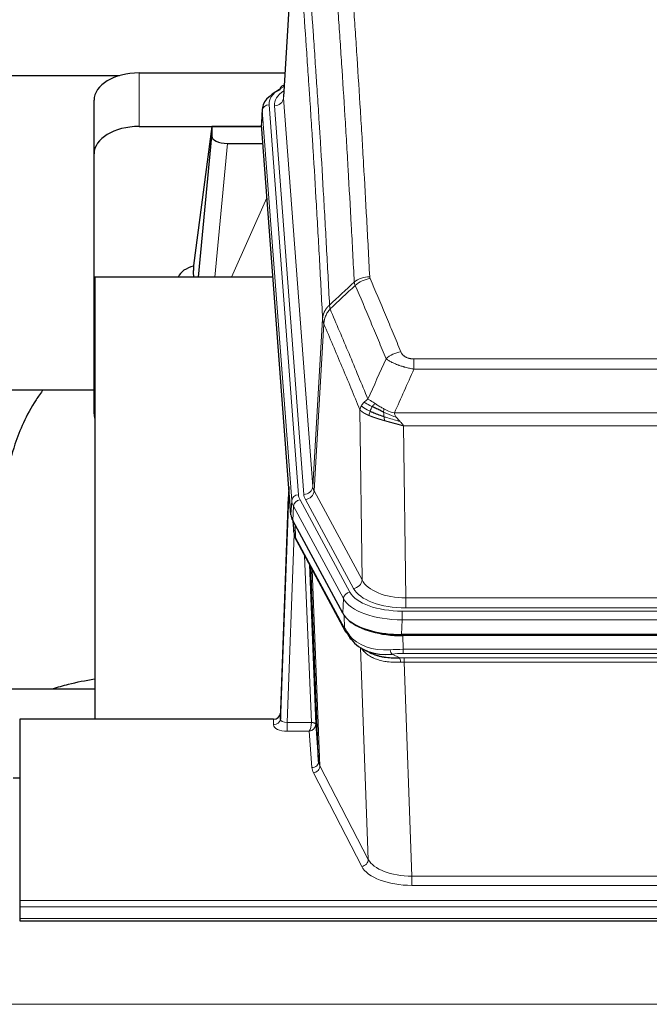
# Model space of a CAD drawing. Header units: inches. Extents: x 0 to 23760, y -13 to 16800.
# Tile 238 of 247: x 20333 to 20613, y 13868 to 14305. Entities that reach past the tile are written whole.
import ezdxf

# ---------------------------------------------------------------- set-up
doc = ezdxf.new("R2010")
doc.units = ezdxf.units.IN
doc.layers.add('1', color=7, linetype='Continuous', true_color=0xffffff)

msp = doc.modelspace()

# ---------------------------------------------------------------- linework, layer by layer
at = {"layer": '1', "color": 2, "linetype": 'Continuous', "lineweight": 25}
for p, q in [((20455.969, 14357.692), (20450.718, 14271.056)), ((20211.62, 14280.45), (20377.803, 14280.45)), ((20386.54, 14281.654), (20451.361, 14281.654)), ((20451.03, 14276.198), (20450.087, 14275.763)), ((20366.54, 14245.678), (20366.54, 14269.48)), ((20441.339, 14265.705), (20440.959, 14259.423)), ((20386.54, 14257.853), (20441.025, 14257.853)), ((20454.082, 14085.186), (20440.964, 14258.639)), ((20418.85, 14257.763), (20410.802, 14195.977)), ((20412.94, 14190.876), (20418.85, 14253.532)), ((20441.033, 14257.763), (20418.85, 14257.763)), ((20418.85, 14257.763), (20418.85, 14253.532)), ((20425.824, 14250.312), (20441.594, 14250.312)), ((20366.54, 14130.024), (20366.54, 14245.678)), ((20410.801, 14195.971), (20410.802, 14195.977)), ((20410.801, 14195.971), (20410.801, 14193.786)), ((20366.826, 14190.875), (20366.826, 13994.308)), ((20446.096, 14190.875), (20366.826, 14190.875)), ((20294.782, 14140.796), (20366.527, 14140.796)), ((20453.146, 14097.567), (20449.388, 13996.928)), ((20449.377, 13994.392), (20453.066, 14093.174)), ((20477.121, 14041.394), (20454.867, 14082.608)), ((20454.995, 14082.372), (20455.358, 14077.57)), ((20455.351, 14077.683), (20455.181, 14082.027)), ((20455.351, 14077.683), (20455.358, 14077.57)), ((20456.496, 14073.774), (20478.243, 14033.498)), ((20466.402, 13975.563), (20462.974, 14061.774)), ((20719.69, 14031.956), (20503.283, 14031.956)), ((20719.098, 14031.474), (20503.875, 14031.474)), ((20486.384, 14025.322), (20489.128, 14023.935)), ((20366.824, 14007.647), (20294.827, 14007.647)), ((20449.388, 13996.928), (20449.377, 13994.392)), ((20333.486, 13994.307), (20333.486, 13913.672)), ((20446.389, 13994.307), (20333.486, 13994.307)), ((20465.174, 13992.181), (20466.402, 13975.563)), ((20333.487, 13968.109), (20330.487, 13968.109)), ((20333.486, 13913.672), (20333.486, 13910.938)), ((20333.486, 13910.938), (20333.486, 13905.69)), ((20333.486, 13905.69), (20333.486, 13904.675)), ((20333.486, 13904.675), (20890.486, 13904.675))]:
    msp.add_line(p, q, dxfattribs=at)
at = {"layer": '1', "color": 110, "linetype": 'Continuous', "lineweight": 13}
for p, q in [((20455.971, 14357.07), (20450.723, 14270.48)), ((20386.54, 14257.853), (20386.54, 14281.654)), ((20444.339, 14267.489), (20457.45, 14094.128)), ((20446.731, 14267.054), (20459.797, 14094.281)), ((20450.723, 14270.48), (20463.789, 14097.707)), ((20441.345, 14264.919), (20440.964, 14258.639)), ((20454.456, 14091.558), (20441.345, 14264.919)), ((20425.824, 14250.312), (20420.217, 14190.876)), ((20427.628, 14190.876), (20443.425, 14226.098)), ((20463.789, 14097.707), (20468.166, 14172.384)), ((20468.722, 14170.05), (20464.37, 14095.798)), ((20508.815, 14154.503), (20714.158, 14154.503)), ((20508.815, 14149.939), (20508.815, 14154.503)), ((20714.158, 14149.939), (20508.815, 14149.939)), ((20485.722, 14056.255), (20484.765, 14131.905)), ((20500.084, 14130.46), (20722.889, 14130.46)), ((20718.776, 14124.716), (20504.197, 14124.716)), ((20504.197, 14124.716), (20505.165, 14048.22)), ((20454.082, 14085.186), (20454.456, 14091.558)), ((20458.147, 14091.837), (20480.321, 14050.772)), ((20481.846, 14052.446), (20460.494, 14091.99)), ((20464.37, 14095.798), (20485.722, 14056.255)), ((20455.24, 14088.981), (20454.867, 14082.608)), ((20477.414, 14047.915), (20455.24, 14088.981)), ((20454.997, 14082.367), (20455.351, 14077.683)), ((20455.918, 14080.661), (20456.136, 14075.104)), ((20455.501, 14076.712), (20452.37, 13992.86)), ((20456.136, 14075.104), (20477.884, 14034.828)), ((20463.176, 13992.947), (20460.154, 14066.998)), ((20462.281, 14063.058), (20465.174, 13992.181)), ((20463.52, 14060.763), (20466.988, 13973.552)), ((20477.121, 14041.394), (20477.414, 14047.915)), ((20505.165, 14043.806), (20505.165, 14048.22)), ((20505.165, 14048.22), (20717.808, 14048.22)), ((20717.808, 14043.806), (20505.165, 14043.806)), ((20477.884, 14034.828), (20477.707, 14040.464)), ((20503.576, 14042.382), (20719.397, 14042.382)), ((20503.576, 14038.477), (20503.576, 14042.382)), ((20503.576, 14038.477), (20503.283, 14031.956)), ((20719.397, 14038.477), (20503.576, 14038.477)), ((20503.875, 14031.474), (20504.066, 14025.383)), ((20488.473, 13931.938), (20485.037, 14026.078)), ((20499.042, 14023.289), (20502.495, 14021.544)), ((20504.066, 14023.517), (20504.066, 14025.383)), ((20504.066, 14025.383), (20718.907, 14025.383)), ((20718.907, 14023.517), (20504.066, 14023.517)), ((20504.408, 14019.71), (20504.408, 14021.575)), ((20504.408, 14021.575), (20718.565, 14021.575)), ((20504.408, 14019.71), (20507.882, 13924.534)), ((20718.565, 14019.71), (20504.408, 14019.71)), ((20446.379, 13991.859), (20446.389, 13994.307)), ((20452.37, 13992.86), (20463.175, 13992.86)), ((20452.37, 13992.86), (20452.37, 13988.945)), ((20452.37, 13988.945), (20462.212, 13988.945)), ((20463.406, 13972.796), (20462.212, 13988.945)), ((20466.988, 13973.552), (20488.473, 13931.938)), ((20485.564, 13928.875), (20464.079, 13970.489)), ((20507.882, 13924.534), (20715.091, 13924.534)), ((20507.882, 13924.534), (20507.882, 13920.433)), ((20715.091, 13920.433), (20507.882, 13920.433)), ((20333.486, 13913.672), (20890.486, 13913.672)), ((20333.486, 13910.938), (20890.486, 13910.938)), ((20333.486, 13905.69), (20890.486, 13905.69)), ((16427.987, 13867.56), (21652.987, 13867.56))]:
    msp.add_line(p, q, dxfattribs=at)
at = {"layer": '1', "color": 2, "linetype": 'Continuous', "lineweight": 25}
for centre, major_axis, ratio, start_param, end_param in [((20386.54, 14269.48), (-20, 0), 0.608706, 4.712389, 6.2831853), ((20451.344, 14273.039), (1.258, -2.724), 0.6272114, 3.1415983, 4.0254232), ((20468.358, 14265.202), (-27.03, 0.194), 0.4633579, 5.502135, 6.3212481), ((20386.54, 14245.678), (-20, 0), 0.608706, 4.712389, 6.2831853), ((20425.877, 14253.557), (7.027, 0.031), 0.4617281, 3.1395348, 4.7027345), ((20413.681, 14188.797), (10.208, 0), 0.7029015, 1.8567446, 2.8477011), ((20413.681, 13997.399), (-10.152, 515.142), 0.0020796, 5.097368, 5.1034719), ((20386.54, 14130.024), (-20, 0), 0.608706, 0, 0.1694742), ((20481.103, 14085.625), (27.037, 0.006), 0.4611335, 3.1763491, 3.3855005), ((20483.146, 14057.894), (-27.174, 22.247), 0.2659527, 0.2482941, 0.2802742), ((20481.995, 14087.171), (26.161, 11.46), 0.4493681, 3.0159633, 3.1613144), ((20459.849, 14075.995), (3.584, 1.776), 0.8816114, 2.7716102, 3.1419462), ((20503.341, 14044.44), (27.023, 0.034), 0.4619935, 3.3853572, 3.670307), ((20504.715, 14017.949), (-27.355, 20.182), 0.1876908, 0.3765826, 0.5974134), ((20503.901, 14043.949), (27.01, 0.015), 0.4618579, 3.6271853, 4.7111791), ((20503.341, 14044.44), (27.023, 0.034), 0.4619935, 3.670307, 4.7096668), ((20481.762, 14035.399), (3.52, 1.9), 0.8606628, 3.1415888, 3.5094104), ((20502.019, 14015.086), (-23.434, 19.972), 0.1471226, 0.3626514, 0.5834823), ((20483.539, 14032.717), (3.195, 2.407), 0.6715965, 2.6043549, 3.391291), ((20503.812, 14046.766), (23.359, 16.381), 0.7286412, 3.1732971, 4.057134), ((20446.39, 13997.02), (3, 0.002), 0.9042699, 4.7116987, 6.2488686)]:
    msp.add_ellipse(centre, major_axis=major_axis, ratio=ratio, start_param=start_param, end_param=end_param, dxfattribs=at)
at = {"layer": '1', "color": 110, "linetype": 'Continuous', "lineweight": 13}
for centre, major_axis, ratio, start_param, end_param in [((20468.358, 14267.863), (-24.034, 0.016), 0.461198, 5.4992389, 6.318352), ((20451.344, 14273.039), (1.258, -2.724), 0.6272114, 2.6666598, 3.1415983), ((20470.75, 14267.428), (-24.034, 0.016), 0.461198, 5.6862399, 6.318352), ((20444.339, 14264.828), (2.991, 0.226), 0.8864705, 1.5038552, 3.0222916), ((20446.731, 14270.602), (3.989, 0.302), 0.8864705, 4.6454478, 6.1638843), ((20489.12, 14182.755), (-9.987, -0.512), 0.8285973, 4.6699673, 5.4273767), ((20489.307, 14181.963), (-9.188, -3.948), 0.8056434, 4.3791539, 5.1247913), ((20502.968, 14149.501), (-9.245, -3.812), 0.7933159, 4.3962573, 5.1392153), ((20453.066, 14091.021), (0.214, 6.443), 0.0117452, 0.5090713, 1.2305416), ((20459.797, 14097.829), (3.989, 0.302), 0.8864705, 4.6454478, 6.1638843), ((20483.815, 14098.219), (20.038, 0.241), 0.4621297, 3.1708089, 3.3799603), ((20456.064, 14093.082), (2.998, -0.112), 0.4302668, 3.1576572, 3.7226285), ((20457.45, 14091.467), (2.991, 0.226), 0.8864705, 1.5038552, 3.0222916), ((20481.468, 14091.858), (-27.028, 0.171), 0.4605352, 0.0378207, 0.2469722), ((20458.147, 14089.176), (2.64, 1.425), 0.8606628, 1.1357626, 2.6541991), ((20481.468, 14094.519), (24.033, 0.005), 0.4611335, 3.1763491, 3.3855005), ((20483.815, 14094.671), (24.033, 0.005), 0.4611335, 3.1763491, 3.3855005), ((20460.494, 14095.538), (3.52, 1.9), 0.8606628, 4.2773553, 5.7957917), ((20483.146, 14057.894), (-27.538, 20.422), 0.1820486, 0.3394759, 0.3714562), ((20460.015, 14075.674), (3.52, 1.9), 0.8606628, 2.7414655, 3.1415888), ((20481.846, 14055.994), (3.52, 1.9), 0.8606628, 4.2773553, 5.7957917), ((20505.085, 14055.279), (-24.002, 0.049), 0.477994, 0.2537759, 1.5750883), ((20505.085, 14058.827), (-20.002, 0.126), 0.5302672, 0.2567917, 1.5781041), ((20480.321, 14048.111), (2.64, 1.425), 0.8606628, 1.1357626, 2.6541991), ((20503.628, 14050.818), (-27.018, 0.111), 0.4567867, 0.246464, 1.5707737), ((20503.628, 14053.479), (24.02, 0.03), 0.4619935, 3.3853572, 4.7096668), ((20481.762, 14035.399), (3.52, 1.9), 0.8606628, 2.7414655, 3.1415888), ((20503.812, 14046.766), (25.329, 12.681), 0.6929209, 3.2824386, 4.1662755), ((20504.715, 14017.949), (-27.015, 0.091), 0.2751837, 4.7373543, 4.9581852), ((20499.042, 14027.124), (-0.368, 3.983), 0.2964475, 2.0527062, 2.8396422), ((20504.715, 14014.114), (-23.017, 0.318), 0.4083138, 4.7462544, 4.9670852), ((20505.197, 14011.763), (-24.025, 0.387), 0.4081205, 4.7518285, 4.8316761), ((20502.495, 14017.709), (0.131, -3.998), 0.1099517, 2.0830946, 2.8518059), ((20505.197, 14007.927), (-20.023, 0.877), 0.5868265, 4.777515, 4.8573626), ((20452.382, 13991.859), (6.003, 0.008), 0.4854373, 3.1388974, 4.7096937), ((20446.379, 13994.483), (-3, 0.013), 0.8746179, 1.5745081, 3.1116779), ((20452.382, 13994.483), (3.004, 0.138), 0.5390598, 3.1127167, 4.683513), ((20462.212, 13991.568), (0.506, 2.997), 0.2740591, 3.694004, 5.2037138), ((20462.212, 13991.568), (2.669, 1.608), 0.8008031, 4.262859, 5.7725688), ((20462.176, 13992.915), (-1.001, 0.011), 0.9036679, 3.0924533, 3.1882188), ((20463.175, 13991.999), (1.996, -0.13), 0.4297663, 0.0674602, 1.5988341), ((20463.176, 13992.086), (1.998, 0.082), 0.4302193, 0.0160628, 1.553239), ((20462.176, 13992.054), (2.996, 0.15), 0.8842155, 6.1784611, 6.2742265), ((20463.406, 13975.42), (-2.992, -0.221), 0.8740585, 1.5062672, 3.1117425), ((20464.079, 13973.113), (-2.666, -1.376), 0.8484453, 1.1579292, 2.76165), ((20486.405, 13975.818), (-20.016, 0.121), 0.4848834, 0.0387668, 0.248091), ((20486.405, 13973.194), (-23.014, 0.002), 0.4845187, 0.0358431, 0.2451673), ((20485.564, 13931.499), (-2.666, -1.376), 0.8484453, 1.1579292, 2.76165), ((20507.888, 13934.208), (-20.013, 0.104), 0.483363, 0.2476114, 1.5729934), ((20507.888, 13931.584), (23.012, 0.004), 0.4845836, 3.3866449, 4.7120269)]:
    msp.add_ellipse(centre, major_axis=major_axis, ratio=ratio, start_param=start_param, end_param=end_param, dxfattribs=at)
for points, knots in [([(20477.161, 14373.696), (20477.718, 14367.076), (20478.819, 14353.586), (20480.427, 14332.601), (20481.469, 14318.112), (20482.24, 14307.057), (20482.622, 14301.483), (20483.001, 14295.839), (20483.252, 14292.06), (20483.377, 14290.163), (20484.001, 14280.639), (20484.492, 14272.897), (20485.217, 14261.102), (20485.457, 14257.14), (20485.933, 14249.158), (20486.169, 14245.136), (20486.871, 14232.984), (20487.792, 14216.541), (20488.682, 14199.623), (20489.12, 14191.044)], [0, 0, 0, 0, 0.125, 0.25, 0.375, 0.375, 0.4375, 0.46875, 0.46875, 0.5, 0.5, 0.625, 0.625, 0.6875, 0.6875, 0.75, 0.75, 0.875, 1, 1, 1, 1]), ([(20482.252, 14188.668), (20481.814, 14197.236), (20480.922, 14214.135), (20480, 14230.558), (20479.297, 14242.696), (20479.061, 14246.713), (20478.585, 14254.686), (20478.344, 14258.643), (20477.618, 14270.424), (20477.126, 14278.157), (20476.502, 14287.67), (20476.377, 14289.565), (20476.125, 14293.339), (20475.746, 14298.977), (20475.363, 14304.545), (20474.591, 14315.586), (20473.548, 14330.059), (20471.938, 14351.019), (20470.836, 14364.494), (20470.278, 14371.106)], [0, 0, 0, 0, 0.125, 0.25, 0.25, 0.3125, 0.3125, 0.375, 0.375, 0.5, 0.5, 0.53125, 0.53125, 0.5625, 0.625, 0.625, 0.75, 0.875, 1, 1, 1, 1]), ([(20459.026, 14363.686), (20459.597, 14356.995), (20460.725, 14343.352), (20462.37, 14322.111), (20463.437, 14307.432), (20464.225, 14296.228), (20464.616, 14290.578), (20465.068, 14283.9), (20465.26, 14281.021), (20465.388, 14279.097), (20465.452, 14278.133), (20465.771, 14273.303), (20466.151, 14267.459), (20466.588, 14260.559), (20466.775, 14257.584), (20466.899, 14255.597), (20466.961, 14254.601), (20467.517, 14245.623), (20468.49, 14229.416), (20469.901, 14204.363), (20470.809, 14187.167), (20471.255, 14178.446)], [0, 0, 0, 0, 0.125, 0.25, 0.375, 0.375, 0.4375, 0.46875, 0.484375, 0.484375, 0.5, 0.5, 0.5625, 0.59375, 0.609375, 0.609375, 0.625, 0.625, 0.75, 0.875, 1, 1, 1, 1]), ([(20468.166, 14172.384), (20467.721, 14181.078), (20466.815, 14198.22), (20465.408, 14223.194), (20464.438, 14239.352), (20463.884, 14248.302), (20463.822, 14249.295), (20463.698, 14251.276), (20463.512, 14254.242), (20463.075, 14261.121), (20462.697, 14266.947), (20462.379, 14271.763), (20462.315, 14272.724), (20462.187, 14274.642), (20461.996, 14277.513), (20461.545, 14284.171), (20461.155, 14289.804), (20460.369, 14300.975), (20459.306, 14315.612), (20457.665, 14336.793), (20456.54, 14350.397), (20455.971, 14357.07)], [0, 0, 0, 0, 0.125, 0.25, 0.375, 0.375, 0.390625, 0.390625, 0.40625, 0.4375, 0.5, 0.5, 0.515625, 0.515625, 0.53125, 0.5625, 0.625, 0.625, 0.75, 0.875, 1, 1, 1, 1]), ([(20489.307, 14190.249), (20489.251, 14190.38), (20489.208, 14190.511), (20489.145, 14190.776), (20489.126, 14190.91), (20489.12, 14191.044)], [0, 0, 0, 0, 0.5, 0.5, 1, 1, 1, 1]), ([(20489.307, 14190.249), (20491.592, 14184.908), (20493.874, 14179.522), (20497.289, 14171.374), (20498.426, 14168.646), (20500.699, 14163.169), (20501.834, 14160.418), (20502.968, 14157.657)], [0, 0, 0, 0, 0.5, 0.5, 0.75, 0.75, 1, 1, 1, 1]), ([(20496.388, 14154.599), (20495.253, 14157.358), (20494.116, 14160.106), (20491.841, 14165.578), (20490.702, 14168.303), (20487.283, 14176.444), (20484.999, 14181.826), (20482.711, 14187.162)], [0, 0, 0, 0, 0.25, 0.25, 0.5, 0.5, 1, 1, 1, 1]), ([(20468.166, 14172.384), (20468.167, 14172.399), (20468.168, 14172.429), (20468.172, 14172.473), (20468.175, 14172.518), (20468.178, 14172.563), (20468.182, 14172.608), (20468.186, 14172.653), (20468.191, 14172.697), (20468.195, 14172.742), (20468.2, 14172.787), (20468.205, 14172.832), (20468.21, 14172.876), (20468.216, 14172.921), (20468.222, 14172.966), (20468.228, 14173.01), (20468.234, 14173.055), (20468.241, 14173.099), (20468.248, 14173.144), (20468.255, 14173.189), (20468.262, 14173.233), (20468.27, 14173.277), (20468.278, 14173.322), (20468.286, 14173.366), (20468.294, 14173.411), (20468.303, 14173.455), (20468.312, 14173.499), (20468.321, 14173.544), (20468.33, 14173.588), (20468.34, 14173.632), (20468.35, 14173.676), (20468.36, 14173.72), (20468.37, 14173.764), (20468.381, 14173.808), (20468.392, 14173.852), (20468.403, 14173.896), (20468.414, 14173.94), (20468.426, 14173.984), (20468.438, 14174.028), (20468.45, 14174.071), (20468.462, 14174.115), (20468.475, 14174.159), (20468.488, 14174.202), (20468.501, 14174.246), (20468.514, 14174.289), (20468.528, 14174.333), (20468.542, 14174.376), (20468.556, 14174.419), (20468.57, 14174.463), (20468.585, 14174.506), (20468.599, 14174.549), (20468.614, 14174.592), (20468.63, 14174.635), (20468.645, 14174.678), (20468.661, 14174.721), (20468.677, 14174.764), (20468.693, 14174.806), (20468.71, 14174.849), (20468.727, 14174.892), (20468.744, 14174.934), (20468.761, 14174.977), (20468.778, 14175.019), (20468.796, 14175.061), (20468.814, 14175.104), (20468.832, 14175.146), (20468.851, 14175.188), (20468.869, 14175.23), (20468.888, 14175.272), (20468.907, 14175.314), (20468.927, 14175.356), (20468.946, 14175.397), (20468.966, 14175.439), (20468.986, 14175.481), (20469.007, 14175.522), (20469.027, 14175.563), (20469.048, 14175.605), (20469.075, 14175.658), (20469.109, 14175.723), (20469.15, 14175.8), (20469.191, 14175.876), (20469.234, 14175.952), (20469.277, 14176.028), (20469.321, 14176.104), (20469.366, 14176.179), (20469.411, 14176.254), (20469.458, 14176.329), (20469.505, 14176.403), (20469.553, 14176.477), (20469.601, 14176.55), (20469.651, 14176.624), (20469.701, 14176.696), (20469.752, 14176.769), (20469.804, 14176.841), (20469.856, 14176.913), (20469.909, 14176.984), (20469.963, 14177.055), (20470.018, 14177.126), (20470.073, 14177.196), (20470.129, 14177.266), (20470.186, 14177.335), (20470.244, 14177.404), (20470.302, 14177.472), (20470.361, 14177.541), (20470.42, 14177.608), (20470.48, 14177.675), (20470.541, 14177.742), (20470.603, 14177.808), (20470.665, 14177.874), (20470.728, 14177.94), (20470.792, 14178.005), (20470.856, 14178.069), (20470.921, 14178.133), (20470.987, 14178.197), (20471.053, 14178.26), (20471.12, 14178.322), (20471.187, 14178.384), (20471.232, 14178.425), (20471.255, 14178.446)], [0, 0, 0, 0, 0.0066687, 0.0133374, 0.0200061, 0.0266746, 0.0333432, 0.0400116, 0.0466801, 0.0533484, 0.0600168, 0.066685, 0.0733532, 0.0800214, 0.0866895, 0.0933575, 0.1000255, 0.1066935, 0.1133614, 0.1200292, 0.126697, 0.1333647, 0.1400324, 0.1467001, 0.1533676, 0.1600352, 0.1667026, 0.1733701, 0.1800374, 0.1867047, 0.193372, 0.2000392, 0.2067064, 0.2133735, 0.2200405, 0.2267075, 0.2333745, 0.2400414, 0.2467082, 0.253375, 0.2600418, 0.2667085, 0.2733751, 0.2800417, 0.2867082, 0.2933747, 0.3000412, 0.3067075, 0.3133739, 0.3200401, 0.3267064, 0.3333725, 0.3400387, 0.3467047, 0.3533708, 0.3600367, 0.3667026, 0.3733685, 0.3800343, 0.3867001, 0.3933658, 0.4000315, 0.4066971, 0.4133626, 0.4200281, 0.4266936, 0.433359, 0.4400243, 0.4466896, 0.4533549, 0.4600201, 0.4666852, 0.4733503, 0.4800154, 0.4866804, 0.4933453, 0.5000102, 0.5125098, 0.5250093, 0.5375088, 0.5500082, 0.5625077, 0.5750071, 0.5875066, 0.600006, 0.6125054, 0.6250049, 0.6375043, 0.6500037, 0.6625032, 0.6750026, 0.6875021, 0.7000016, 0.7125011, 0.7250006, 0.7375001, 0.7499997, 0.7624993, 0.7749989, 0.7874985, 0.7999982, 0.812498, 0.8249977, 0.8374975, 0.8499974, 0.8624973, 0.8749972, 0.8874972, 0.8999973, 0.9124974, 0.9249976, 0.9374978, 0.9499981, 0.9624985, 0.9749989, 0.9874994, 1, 1, 1, 1]), ([(20468.722, 14170.05), (20468.743, 14170.633), (20468.821, 14171.221), (20469.085, 14172.388), (20469.27, 14172.967), (20469.742, 14174.098), (20470.027, 14174.651), (20470.686, 14175.715), (20471.058, 14176.225), (20471.467, 14176.708)], [0, 0, 0, 0, 0.25, 0.25, 0.5, 0.5, 0.75, 0.75, 1, 1, 1, 1]), ([(20471.467, 14176.708), (20471.392, 14177.002), (20471.35, 14177.305), (20471.292, 14177.895), (20471.276, 14178.182), (20471.255, 14178.446)], [0, 0, 0, 0, 0.5, 0.5, 1, 1, 1, 1]), ([(20471.467, 14176.708), (20474.289, 14170.153), (20477.105, 14163.529), (20481.319, 14153.49), (20482.721, 14150.126), (20485.524, 14143.364), (20486.923, 14139.966), (20488.321, 14136.551)], [0, 0, 0, 0, 0.5, 0.5, 0.75, 0.75, 1, 1, 1, 1]), ([(20468.722, 14170.05), (20468.717, 14170.063), (20468.707, 14170.088), (20468.692, 14170.126), (20468.676, 14170.165), (20468.661, 14170.204), (20468.646, 14170.244), (20468.631, 14170.285), (20468.615, 14170.326), (20468.6, 14170.368), (20468.584, 14170.411), (20468.569, 14170.454), (20468.554, 14170.498), (20468.538, 14170.542), (20468.523, 14170.587), (20468.508, 14170.633), (20468.493, 14170.679), (20468.478, 14170.726), (20468.463, 14170.773), (20468.448, 14170.821), (20468.433, 14170.87), (20468.419, 14170.919), (20468.405, 14170.969), (20468.391, 14171.02), (20468.377, 14171.071), (20468.363, 14171.123), (20468.35, 14171.175), (20468.329, 14171.259), (20468.303, 14171.372), (20468.275, 14171.509), (20468.251, 14171.636), (20468.232, 14171.753), (20468.216, 14171.86), (20468.203, 14171.957), (20468.193, 14172.045), (20468.185, 14172.122), (20468.179, 14172.189), (20468.175, 14172.246), (20468.171, 14172.293), (20468.169, 14172.33), (20468.167, 14172.356), (20468.166, 14172.373), (20468.166, 14172.381), (20468.166, 14172.384)], [0, 0, 0, 0, 0.0155037, 0.0313049, 0.0474035, 0.0637997, 0.0804935, 0.097485, 0.1147743, 0.1323613, 0.1502462, 0.1684289, 0.1869096, 0.2056883, 0.224765, 0.2441397, 0.2638126, 0.2837835, 0.3040527, 0.32462, 0.3454856, 0.3666494, 0.3881116, 0.409872, 0.4319308, 0.454288, 0.4769435, 0.4998975, 0.5635611, 0.6228928, 0.6778927, 0.7285606, 0.7748966, 0.8169007, 0.8545729, 0.8879131, 0.9169214, 0.9415977, 0.9619421, 0.9779545, 0.989635, 0.9969835, 1, 1, 1, 1]), ([(20484.765, 14131.905), (20483.434, 14135.146), (20482.101, 14138.372), (20479.434, 14144.792), (20478.098, 14147.986), (20474.088, 14157.522), (20471.408, 14163.818), (20468.722, 14170.05)], [0, 0, 0, 0, 0.25, 0.25, 0.5, 0.5, 1, 1, 1, 1]), ([(20508.815, 14154.503), (20508.633, 14154.503), (20508.45, 14154.507), (20508.086, 14154.526), (20507.907, 14154.54), (20507.551, 14154.578), (20507.376, 14154.602), (20507.029, 14154.661), (20506.858, 14154.695), (20506.647, 14154.745), (20506.605, 14154.756), (20506.521, 14154.777), (20506.397, 14154.81), (20506.276, 14154.846), (20506.037, 14154.92), (20505.729, 14155.029), (20505.442, 14155.157), (20505.269, 14155.242), (20505.234, 14155.259), (20505.166, 14155.294), (20505.133, 14155.312), (20505.033, 14155.366), (20504.968, 14155.403), (20504.778, 14155.516), (20504.659, 14155.595), (20504.432, 14155.757), (20504.325, 14155.841), (20504.122, 14156.014), (20504.027, 14156.103), (20503.914, 14156.217), (20503.891, 14156.24), (20503.847, 14156.286), (20503.826, 14156.309), (20503.762, 14156.379), (20503.721, 14156.426), (20503.602, 14156.568), (20503.529, 14156.663), (20503.392, 14156.857), (20503.328, 14156.955), (20503.152, 14157.251), (20503.052, 14157.452), (20502.968, 14157.657)], [0, 0, 0, 0, 0.0625, 0.0625, 0.125, 0.125, 0.1875, 0.1875, 0.25, 0.25, 0.265625, 0.265625, 0.28125, 0.3125, 0.3125, 0.375, 0.4375, 0.4375, 0.453125, 0.453125, 0.46875, 0.46875, 0.5, 0.5, 0.5625, 0.5625, 0.625, 0.625, 0.6875, 0.6875, 0.703125, 0.703125, 0.71875, 0.71875, 0.75, 0.75, 0.8125, 0.8125, 0.875, 0.875, 1, 1, 1, 1]), ([(20508.815, 14149.939), (20508.48, 14150), (20508.147, 14150.063), (20507.484, 14150.197), (20507.156, 14150.266), (20506.18, 14150.484), (20505.542, 14150.64), (20504.84, 14150.829), (20504.762, 14150.85), (20504.606, 14150.892), (20504.529, 14150.914), (20504.297, 14150.979), (20504.144, 14151.023), (20503.69, 14151.157), (20503.095, 14151.339), (20502.522, 14151.531), (20502.101, 14151.678), (20501.892, 14151.752), (20501.687, 14151.828), (20501.551, 14151.879), (20501.483, 14151.904), (20500.877, 14152.135), (20500.369, 14152.345), (20499.65, 14152.669), (20499.418, 14152.778), (20499.079, 14152.944), (20498.968, 14152.999), (20498.75, 14153.111), (20498.642, 14153.167), (20498.115, 14153.449), (20497.727, 14153.677), (20497.012, 14154.135), (20496.686, 14154.367), (20496.388, 14154.599)], [0, 0, 0, 0, 0.0625, 0.0625, 0.125, 0.125, 0.25, 0.25, 0.265625, 0.265625, 0.28125, 0.28125, 0.3125, 0.3125, 0.375, 0.4375, 0.4375, 0.46875, 0.484375, 0.484375, 0.5, 0.5, 0.625, 0.625, 0.6875, 0.6875, 0.71875, 0.71875, 0.75, 0.75, 0.875, 0.875, 1, 1, 1, 1]), ([(20486.614, 14135.207), (20486.86, 14135.451), (20487.126, 14135.686), (20487.697, 14136.136), (20488, 14136.35), (20488.321, 14136.551)], [0, 0, 0, 0, 0.5, 0.5, 1, 1, 1, 1]), ([(20491.496, 14134.656), (20491.198, 14134.85), (20490.907, 14135.038), (20489.78, 14135.758), (20489.014, 14136.224), (20488.321, 14136.551)], [0, 0, 0, 0, 0.25, 0.25, 1, 1, 1, 1]), ([(20484.765, 14131.905), (20484.822, 14132.191), (20484.904, 14132.479), (20485.117, 14133.051), (20485.249, 14133.337), (20485.404, 14133.619)], [0, 0, 0, 0, 0.5, 0.5, 1, 1, 1, 1]), ([(20488.796, 14129.357), (20488.785, 14129.362), (20488.761, 14129.372), (20488.726, 14129.387), (20488.691, 14129.402), (20488.655, 14129.417), (20488.619, 14129.433), (20488.582, 14129.449), (20488.545, 14129.465), (20488.508, 14129.481), (20488.47, 14129.497), (20488.432, 14129.514), (20488.394, 14129.531), (20488.355, 14129.548), (20488.316, 14129.565), (20488.277, 14129.583), (20488.237, 14129.601), (20488.197, 14129.619), (20488.156, 14129.637), (20488.116, 14129.655), (20488.075, 14129.674), (20488.033, 14129.693), (20487.992, 14129.712), (20487.95, 14129.732), (20487.907, 14129.752), (20487.865, 14129.772), (20487.822, 14129.792), (20487.779, 14129.812), (20487.736, 14129.833), (20487.693, 14129.854), (20487.649, 14129.875), (20487.605, 14129.896), (20487.561, 14129.918), (20487.517, 14129.94), (20487.473, 14129.962), (20487.428, 14129.985), (20487.383, 14130.007), (20487.338, 14130.03), (20487.293, 14130.053), (20487.248, 14130.077), (20487.202, 14130.101), (20487.157, 14130.125), (20487.111, 14130.149), (20487.065, 14130.173), (20487.019, 14130.198), (20486.974, 14130.223), (20486.928, 14130.248), (20486.881, 14130.274), (20486.835, 14130.3), (20486.789, 14130.326), (20486.743, 14130.352), (20486.697, 14130.379), (20486.65, 14130.405), (20486.604, 14130.433), (20486.558, 14130.46), (20486.512, 14130.488), (20486.466, 14130.516), (20486.42, 14130.544), (20486.373, 14130.572), (20486.327, 14130.601), (20486.282, 14130.63), (20486.236, 14130.659), (20486.19, 14130.689), (20486.144, 14130.719), (20486.099, 14130.749), (20486.054, 14130.779), (20486.009, 14130.81), (20485.964, 14130.841), (20485.919, 14130.873), (20485.874, 14130.904), (20485.83, 14130.936), (20485.786, 14130.968), (20485.742, 14131.001), (20485.698, 14131.033), (20485.655, 14131.066), (20485.612, 14131.1), (20485.569, 14131.133), (20485.526, 14131.167), (20485.484, 14131.201), (20485.442, 14131.236), (20485.401, 14131.27), (20485.36, 14131.305), (20485.319, 14131.341), (20485.278, 14131.376), (20485.238, 14131.412), (20485.199, 14131.448), (20485.16, 14131.485), (20485.121, 14131.522), (20485.083, 14131.559), (20485.046, 14131.596), (20485.008, 14131.634), (20484.972, 14131.672), (20484.936, 14131.71), (20484.9, 14131.748), (20484.865, 14131.787), (20484.831, 14131.826), (20484.797, 14131.866), (20484.775, 14131.892), (20484.765, 14131.905)], [0, 0, 0, 0, 0.0060657, 0.012223, 0.0184718, 0.0248123, 0.0312443, 0.0377679, 0.0443831, 0.0510899, 0.0578883, 0.0647782, 0.0717598, 0.0788329, 0.0859977, 0.093254, 0.1006019, 0.1080414, 0.1155725, 0.1231952, 0.1309095, 0.1387154, 0.1466129, 0.1546019, 0.1626826, 0.1708549, 0.1791188, 0.1874742, 0.1959213, 0.20446, 0.2130903, 0.2218121, 0.2306256, 0.2395307, 0.2485274, 0.2576156, 0.2667955, 0.276067, 0.2854301, 0.2948848, 0.3044311, 0.314069, 0.3237985, 0.3336196, 0.3435324, 0.3535367, 0.3636326, 0.3738202, 0.3840993, 0.3944701, 0.4049324, 0.4154864, 0.426132, 0.4368691, 0.4476979, 0.4586183, 0.4696303, 0.480734, 0.4919292, 0.503216, 0.5145945, 0.5260645, 0.5376262, 0.5492795, 0.5610244, 0.5728609, 0.584789, 0.5968087, 0.60892, 0.621123, 0.6334175, 0.6458037, 0.6582815, 0.6708509, 0.6835119, 0.6962645, 0.7091087, 0.7220445, 0.735072, 0.748191, 0.7614017, 0.774704, 0.7880979, 0.8015834, 0.8151605, 0.8288293, 0.8425896, 0.8564416, 0.8703852, 0.8844204, 0.8985472, 0.9127656, 0.9270756, 0.9414773, 0.9559705, 0.9705554, 0.9852319, 1, 1, 1, 1]), ([(20485.404, 14133.619), (20485.56, 14133.894), (20485.74, 14134.165), (20486.144, 14134.696), (20486.369, 14134.956), (20486.614, 14135.207)], [0, 0, 0, 0, 0.5, 0.5, 1, 1, 1, 1]), ([(20489.286, 14131.203), (20488.852, 14131.407), (20488.441, 14131.611), (20486.912, 14132.426), (20486.016, 14133.035), (20485.404, 14133.619)], [0, 0, 0, 0, 0.25, 0.25, 1, 1, 1, 1]), ([(20490.272, 14133.276), (20489.901, 14133.463), (20489.544, 14133.646), (20488.183, 14134.352), (20487.313, 14134.824), (20486.614, 14135.207)], [0, 0, 0, 0, 0.25, 0.25, 1, 1, 1, 1]), ([(20488.796, 14129.357), (20488.832, 14129.538), (20488.875, 14129.743), (20488.98, 14130.189), (20489.042, 14130.43), (20489.168, 14130.852), (20489.225, 14131.026), (20489.286, 14131.203)], [0, 0, 0, 0, 0.375, 0.375, 0.75, 0.75, 1, 1, 1, 1]), ([(20489.286, 14131.203), (20489.317, 14131.291), (20489.349, 14131.38), (20489.484, 14131.737), (20489.597, 14132.008), (20489.846, 14132.536), (20489.983, 14132.794), (20490.174, 14133.119), (20490.223, 14133.198), (20490.272, 14133.276)], [0, 0, 0, 0, 0.125, 0.125, 0.5, 0.5, 0.875, 0.875, 1, 1, 1, 1]), ([(20490.272, 14133.276), (20490.371, 14133.431), (20490.472, 14133.579), (20490.729, 14133.923), (20490.886, 14134.107), (20491.197, 14134.422), (20491.35, 14134.554), (20491.496, 14134.656)], [0, 0, 0, 0, 0.25, 0.25, 0.625, 0.625, 1, 1, 1, 1]), ([(20495.466, 14132.248), (20495.286, 14132.344), (20495.107, 14132.442), (20494.4, 14132.836), (20493.885, 14133.143), (20492.891, 14133.757), (20492.412, 14134.064), (20491.797, 14134.461), (20491.646, 14134.559), (20491.496, 14134.656)], [0, 0, 0, 0, 0.125, 0.125, 0.5, 0.5, 0.875, 0.875, 1, 1, 1, 1]), ([(20495.316, 14130.879), (20495.314, 14131.034), (20495.316, 14131.182), (20495.329, 14131.525), (20495.345, 14131.709), (20495.393, 14132.021), (20495.425, 14132.15), (20495.466, 14132.248)], [0, 0, 0, 0, 0.25, 0.25, 0.625, 0.625, 1, 1, 1, 1]), ([(20500.954, 14128.561), (20499.544, 14129.083), (20498.108, 14129.666), (20496.237, 14130.471), (20495.773, 14130.675), (20495.316, 14130.879)], [0, 0, 0, 0, 0.75, 0.75, 1, 1, 1, 1]), ([(20495.484, 14128.819), (20495.472, 14128.906), (20495.461, 14128.993), (20495.416, 14129.346), (20495.387, 14129.615), (20495.343, 14130.14), (20495.328, 14130.398), (20495.318, 14130.722), (20495.316, 14130.801), (20495.316, 14130.879)], [0, 0, 0, 0, 0.125, 0.125, 0.5, 0.5, 0.875, 0.875, 1, 1, 1, 1]), ([(20500.084, 14130.46), (20498.863, 14130.725), (20497.687, 14131.168), (20496.193, 14131.871), (20495.826, 14132.057), (20495.466, 14132.248)], [0, 0, 0, 0, 0.75, 0.75, 1, 1, 1, 1]), ([(20495.799, 14127.025), (20495.777, 14127.032), (20495.733, 14127.044), (20495.667, 14127.063), (20495.601, 14127.082), (20495.535, 14127.101), (20495.469, 14127.119), (20495.403, 14127.138), (20495.337, 14127.157), (20495.27, 14127.176), (20495.204, 14127.195), (20495.138, 14127.215), (20495.071, 14127.234), (20495.005, 14127.253), (20494.938, 14127.272), (20494.872, 14127.292), (20494.805, 14127.311), (20494.738, 14127.33), (20494.671, 14127.35), (20494.605, 14127.369), (20494.538, 14127.389), (20494.471, 14127.409), (20494.404, 14127.428), (20494.337, 14127.448), (20494.27, 14127.468), (20494.203, 14127.488), (20494.136, 14127.508), (20494.069, 14127.528), (20494.002, 14127.548), (20493.935, 14127.568), (20493.868, 14127.588), (20493.801, 14127.608), (20493.734, 14127.628), (20493.667, 14127.649), (20493.6, 14127.669), (20493.533, 14127.69), (20493.466, 14127.71), (20493.399, 14127.731), (20493.331, 14127.751), (20493.264, 14127.772), (20493.197, 14127.793), (20493.13, 14127.813), (20493.063, 14127.834), (20492.996, 14127.855), (20492.929, 14127.876), (20492.862, 14127.897), (20492.795, 14127.918), (20492.728, 14127.939), (20492.661, 14127.961), (20492.594, 14127.982), (20492.527, 14128.003), (20492.46, 14128.025), (20492.394, 14128.046), (20492.327, 14128.068), (20492.26, 14128.089), (20492.193, 14128.111), (20492.127, 14128.133), (20492.06, 14128.154), (20491.993, 14128.176), (20491.927, 14128.198), (20491.861, 14128.22), (20491.794, 14128.242), (20491.728, 14128.264), (20491.662, 14128.287), (20491.595, 14128.309), (20491.529, 14128.331), (20491.463, 14128.353), (20491.397, 14128.376), (20491.331, 14128.398), (20491.266, 14128.421), (20491.2, 14128.444), (20491.134, 14128.466), (20491.069, 14128.489), (20491.003, 14128.512), (20490.938, 14128.535), (20490.873, 14128.558), (20490.808, 14128.581), (20490.743, 14128.604), (20490.678, 14128.627), (20490.613, 14128.651), (20490.548, 14128.674), (20490.484, 14128.697), (20490.419, 14128.721), (20490.355, 14128.745), (20490.291, 14128.768), (20490.227, 14128.792), (20490.163, 14128.816), (20490.099, 14128.839), (20490.035, 14128.863), (20489.972, 14128.887), (20489.908, 14128.911), (20489.845, 14128.936), (20489.782, 14128.96), (20489.719, 14128.984), (20489.656, 14129.008), (20489.594, 14129.033), (20489.531, 14129.057), (20489.469, 14129.082), (20489.407, 14129.107), (20489.345, 14129.131), (20489.283, 14129.156), (20489.222, 14129.181), (20489.16, 14129.206), (20489.099, 14129.231), (20489.038, 14129.256), (20488.977, 14129.281), (20488.917, 14129.306), (20488.856, 14129.332), (20488.816, 14129.349), (20488.796, 14129.357)], [0, 0, 0, 0, 0.0082024, 0.0164263, 0.0246716, 0.0329384, 0.0412265, 0.0495362, 0.0578672, 0.0662198, 0.0745938, 0.0829892, 0.0914062, 0.0998446, 0.1083045, 0.1167859, 0.1252887, 0.1338131, 0.1423589, 0.1509263, 0.1595151, 0.1681255, 0.1767574, 0.1854108, 0.1940858, 0.2027822, 0.2115002, 0.2202398, 0.2290008, 0.2377835, 0.2465876, 0.2554134, 0.2642606, 0.2731295, 0.2820199, 0.2909319, 0.2998654, 0.3088206, 0.3177973, 0.3267956, 0.3358154, 0.3448569, 0.35392, 0.3630047, 0.3721109, 0.3812388, 0.3903883, 0.3995594, 0.4087522, 0.4179665, 0.4272025, 0.4364601, 0.4457393, 0.4550402, 0.4643627, 0.4737069, 0.4830727, 0.4924601, 0.5018692, 0.5113, 0.5207524, 0.5302265, 0.5397222, 0.5492397, 0.5587788, 0.5683395, 0.577922, 0.5875261, 0.5971519, 0.6067994, 0.6164686, 0.6261595, 0.6358721, 0.6456064, 0.6553624, 0.6651401, 0.6749395, 0.6847606, 0.6946034, 0.704468, 0.7143542, 0.7242622, 0.734192, 0.7441434, 0.7541166, 0.7641115, 0.7741282, 0.7841666, 0.7942268, 0.8043087, 0.8144123, 0.8245377, 0.8346848, 0.8448538, 0.8550444, 0.8652568, 0.875491, 0.885747, 0.8960247, 0.9063242, 0.9166455, 0.9269886, 0.9373534, 0.9477401, 0.9581485, 0.9685787, 0.9790306, 0.9895044, 1, 1, 1, 1]), ([(20495.799, 14127.025), (20495.766, 14127.197), (20495.726, 14127.393), (20495.644, 14127.825), (20495.602, 14128.06), (20495.534, 14128.473), (20495.508, 14128.644), (20495.484, 14128.819)], [0, 0, 0, 0, 0.375, 0.375, 0.75, 0.75, 1, 1, 1, 1]), ([(20502.626, 14126.664), (20500.853, 14127.168), (20499.024, 14127.698), (20496.65, 14128.44), (20496.062, 14128.628), (20495.484, 14128.819)], [0, 0, 0, 0, 0.75, 0.75, 1, 1, 1, 1]), ([(20504.197, 14124.716), (20504.174, 14124.722), (20504.13, 14124.735), (20504.064, 14124.753), (20503.997, 14124.772), (20503.931, 14124.791), (20503.864, 14124.81), (20503.797, 14124.829), (20503.73, 14124.848), (20503.663, 14124.867), (20503.596, 14124.886), (20503.528, 14124.905), (20503.461, 14124.924), (20503.394, 14124.942), (20503.326, 14124.961), (20503.258, 14124.98), (20503.19, 14124.999), (20503.123, 14125.018), (20503.055, 14125.037), (20502.986, 14125.056), (20502.918, 14125.075), (20502.85, 14125.094), (20502.782, 14125.113), (20502.713, 14125.132), (20502.645, 14125.151), (20502.576, 14125.17), (20502.507, 14125.189), (20502.438, 14125.208), (20502.37, 14125.227), (20502.301, 14125.245), (20502.232, 14125.264), (20502.162, 14125.283), (20502.093, 14125.302), (20502.024, 14125.321), (20501.954, 14125.34), (20501.885, 14125.359), (20501.815, 14125.378), (20501.746, 14125.397), (20501.676, 14125.417), (20501.606, 14125.436), (20501.536, 14125.455), (20501.466, 14125.474), (20501.396, 14125.493), (20501.326, 14125.512), (20501.256, 14125.531), (20501.186, 14125.55), (20501.115, 14125.569), (20501.045, 14125.588), (20500.974, 14125.607), (20500.904, 14125.626), (20500.833, 14125.646), (20500.762, 14125.665), (20500.692, 14125.684), (20500.621, 14125.703), (20500.55, 14125.722), (20500.479, 14125.742), (20500.408, 14125.761), (20500.337, 14125.78), (20500.266, 14125.799), (20500.195, 14125.818), (20500.124, 14125.838), (20500.052, 14125.857), (20499.981, 14125.876), (20499.91, 14125.896), (20499.838, 14125.915), (20499.767, 14125.934), (20499.695, 14125.954), (20499.624, 14125.973), (20499.552, 14125.992), (20499.48, 14126.012), (20499.409, 14126.031), (20499.337, 14126.051), (20499.265, 14126.07), (20499.193, 14126.089), (20499.122, 14126.109), (20499.05, 14126.128), (20498.978, 14126.148), (20498.906, 14126.167), (20498.834, 14126.187), (20498.762, 14126.206), (20498.69, 14126.226), (20498.618, 14126.246), (20498.545, 14126.265), (20498.473, 14126.285), (20498.401, 14126.305), (20498.329, 14126.324), (20498.257, 14126.344), (20498.185, 14126.364), (20498.112, 14126.383), (20498.04, 14126.403), (20497.968, 14126.423), (20497.895, 14126.443), (20497.823, 14126.462), (20497.751, 14126.482), (20497.678, 14126.502), (20497.606, 14126.522), (20497.534, 14126.542), (20497.461, 14126.562), (20497.389, 14126.582), (20497.317, 14126.601), (20497.244, 14126.621), (20497.172, 14126.641), (20497.1, 14126.661), (20497.027, 14126.681), (20496.955, 14126.702), (20496.882, 14126.722), (20496.81, 14126.742), (20496.738, 14126.762), (20496.665, 14126.782), (20496.593, 14126.802), (20496.521, 14126.822), (20496.449, 14126.842), (20496.376, 14126.863), (20496.304, 14126.883), (20496.232, 14126.903), (20496.16, 14126.924), (20496.087, 14126.944), (20496.015, 14126.964), (20495.943, 14126.985), (20495.871, 14127.005), (20495.823, 14127.019), (20495.799, 14127.025)], [0, 0, 0, 0, 0.007775, 0.0155603, 0.0233558, 0.0311618, 0.038978, 0.0468046, 0.0546416, 0.0624889, 0.0703466, 0.0782147, 0.0860931, 0.093982, 0.1018813, 0.109791, 0.1177112, 0.1256417, 0.1335828, 0.1415343, 0.1494962, 0.1574687, 0.1654516, 0.173445, 0.1814489, 0.1894634, 0.1974883, 0.2055238, 0.2135699, 0.2216264, 0.2296936, 0.2377713, 0.2458596, 0.2539585, 0.2620679, 0.270188, 0.2783187, 0.28646, 0.2946119, 0.3027745, 0.3109477, 0.3191316, 0.3273261, 0.3355314, 0.3437472, 0.3519738, 0.3602111, 0.3684591, 0.3767178, 0.3849872, 0.3932673, 0.4015582, 0.4098598, 0.4181722, 0.4264954, 0.4348293, 0.443174, 0.4515295, 0.4598958, 0.4682728, 0.4766607, 0.4850594, 0.493469, 0.5018893, 0.5103206, 0.5187626, 0.5272155, 0.5356793, 0.544154, 0.5526395, 0.561136, 0.5696433, 0.5781615, 0.5866906, 0.5952307, 0.6037817, 0.6123436, 0.6209165, 0.6295003, 0.638095, 0.6467007, 0.6553174, 0.6639451, 0.6725838, 0.6812334, 0.6898941, 0.6985657, 0.7072484, 0.7159421, 0.7246468, 0.7333625, 0.7420893, 0.7508272, 0.759576, 0.768336, 0.777107, 0.7858891, 0.7946823, 0.8034866, 0.812302, 0.8211284, 0.829966, 0.8388147, 0.8476746, 0.8565455, 0.8654276, 0.8743209, 0.8832252, 0.8921408, 0.9010675, 0.9100054, 0.9189544, 0.9279147, 0.9368861, 0.9458688, 0.9548626, 0.9638676, 0.9728839, 0.9819114, 0.9909501, 1, 1, 1, 1]), ([(20500.954, 14128.561), (20500.836, 14128.719), (20500.726, 14128.876), (20500.477, 14129.27), (20500.352, 14129.507), (20500.166, 14129.983), (20500.105, 14130.221), (20500.084, 14130.46)], [0, 0, 0, 0, 0.25, 0.25, 0.625, 0.625, 1, 1, 1, 1]), ([(20502.626, 14126.664), (20502.552, 14126.744), (20502.478, 14126.823), (20502.182, 14127.141), (20501.96, 14127.379), (20501.533, 14127.852), (20501.327, 14128.089), (20501.075, 14128.404), (20501.014, 14128.482), (20500.954, 14128.561)], [0, 0, 0, 0, 0.125, 0.125, 0.5, 0.5, 0.875, 0.875, 1, 1, 1, 1]), ([(20504.197, 14124.716), (20504.044, 14124.964), (20503.868, 14125.211), (20503.485, 14125.7), (20503.278, 14125.943), (20502.92, 14126.344), (20502.773, 14126.504), (20502.626, 14126.664)], [0, 0, 0, 0, 0.375, 0.375, 0.75, 0.75, 1, 1, 1, 1]), ([(20502.814, 14019.681), (20502.325, 14019.66), (20501.841, 14019.648), (20500.881, 14019.639), (20500.406, 14019.642), (20499.464, 14019.668), (20498.997, 14019.691), (20498.072, 14019.755), (20497.613, 14019.797), (20496.932, 14019.877), (20496.706, 14019.906), (20496.368, 14019.954), (20496.256, 14019.97), (20496.033, 14020.005), (20495.922, 14020.023), (20495.37, 14020.116), (20494.939, 14020.201), (20494.095, 14020.392), (20493.271, 14020.604), (20492.485, 14020.859), (20491.719, 14021.135), (20491.345, 14021.284), (20490.936, 14021.464), (20490.891, 14021.484), (20490.8, 14021.525), (20490.755, 14021.545), (20490.621, 14021.607), (20490.355, 14021.733), (20490.097, 14021.863), (20489.592, 14022.131), (20489.27, 14022.318), (20488.654, 14022.708), (20488.359, 14022.911), (20487.799, 14023.333), (20487.533, 14023.552), (20487.155, 14023.89), (20487.032, 14024.005), (20486.854, 14024.18), (20486.795, 14024.238), (20486.68, 14024.356), (20486.624, 14024.416), (20486.346, 14024.714), (20486.141, 14024.957), (20485.763, 14025.45), (20485.59, 14025.7), (20485.435, 14025.952)], [0, 0, 0, 0, 0.0625, 0.0625, 0.125, 0.125, 0.1875, 0.1875, 0.25, 0.25, 0.28125, 0.28125, 0.296875, 0.296875, 0.3125, 0.3125, 0.375, 0.375, 0.4375, 0.5, 0.5, 0.5625, 0.5625, 0.5703125, 0.5703125, 0.578125, 0.578125, 0.59375, 0.625, 0.625, 0.6875, 0.6875, 0.75, 0.75, 0.8125, 0.8125, 0.84375, 0.84375, 0.859375, 0.859375, 0.875, 0.875, 0.9375, 0.9375, 1, 1, 1, 1])]:
    msp.add_open_spline(points, degree=3, knots=knots, dxfattribs=at)
for points in [[(20471.255, 14178.446), (20474.92, 14181.854), (20478.586, 14185.262), (20482.252, 14188.668)], [(20482.711, 14187.162), (20482.598, 14187.42), (20482.41, 14187.929), (20482.293, 14188.424), (20482.252, 14188.668)], [(20482.711, 14187.162), (20478.962, 14183.679), (20475.214, 14180.194), (20471.467, 14176.708)], [(20488.321, 14136.551), (20490.995, 14142.573), (20493.684, 14148.589), (20496.388, 14154.599)], [(20508.815, 14149.939), (20505.887, 14143.453), (20502.977, 14136.96), (20500.084, 14130.46)]]:
    msp.add_open_spline(points, degree=3, dxfattribs=at)
at = {"layer": '1', "color": 2, "linetype": 'Continuous', "lineweight": 25}
for points, knots in [([(20343.932, 14140.827), (20342.798, 14139.32), (20336.849, 14130.797), (20331.275, 14117.653), (20327.396, 14102.695), (20324.974, 14088.812), (20322.967, 14073.583), (20320.995, 14055.08), (20319.364, 14036.797), (20318.077, 14020.429), (20317.275, 14011.289), (20316.979, 14007.771)], [0, 0, 0, 0, 0.0321271, 0.1811391, 0.2945987, 0.4244837, 0.5723167, 0.6990076, 0.8399552, 0.939366, 1, 1, 1, 1]), ([(20495.484, 14128.819), (20495.195, 14128.914), (20494.909, 14129.01), (20493.775, 14129.396), (20492.952, 14129.692), (20491.387, 14130.29), (20490.646, 14130.593), (20489.727, 14130.999), (20489.504, 14131.101), (20489.286, 14131.203)], [0, 0, 0, 0, 0.125, 0.125, 0.5, 0.5, 0.875, 0.875, 1, 1, 1, 1]), ([(20495.316, 14130.879), (20495.087, 14130.981), (20494.86, 14131.083), (20493.958, 14131.493), (20493.299, 14131.8), (20492.029, 14132.405), (20491.419, 14132.703), (20490.647, 14133.087), (20490.458, 14133.182), (20490.272, 14133.276)], [0, 0, 0, 0, 0.125, 0.125, 0.5, 0.5, 0.875, 0.875, 1, 1, 1, 1]), ([(20489.077, 14023.961), (20489.18, 14023.909), (20489.284, 14023.858), (20489.481, 14023.763), (20489.574, 14023.72), (20489.714, 14023.655), (20489.762, 14023.634), (20489.856, 14023.592), (20490.283, 14023.403), (20490.725, 14023.228), (20491.531, 14022.938), (20492.36, 14022.668), (20493.233, 14022.44), (20494.127, 14022.232), (20494.585, 14022.139), (20495.172, 14022.034), (20495.29, 14022.014), (20495.527, 14021.975), (20495.647, 14021.956), (20496.006, 14021.901), (20496.246, 14021.867), (20496.972, 14021.774), (20497.459, 14021.722), (20498.443, 14021.638), (20498.939, 14021.606), (20499.941, 14021.559), (20500.445, 14021.545), (20501.464, 14021.533), (20501.977, 14021.535), (20502.495, 14021.544)], [0, 0, 0, 0, 0.0294734, 0.0294734, 0.0550135, 0.0550135, 0.0677836, 0.0677836, 0.0805537, 0.1827144, 0.1827144, 0.2848751, 0.3870358, 0.3870358, 0.4891965, 0.4891965, 0.5147367, 0.5147367, 0.5402769, 0.5402769, 0.5913572, 0.5913572, 0.6935179, 0.6935179, 0.7956786, 0.7956786, 0.8978393, 0.8978393, 1, 1, 1, 1]), ([(20348.069, 14007.874), (20350.362, 14008.603), (20356.403, 14010.309), (20362.766, 14011.586), (20366.665, 14012.205)], [0, 0, 0, 0, 0.3916437, 1, 1, 1, 1])]:
    msp.add_open_spline(points, degree=3, knots=knots, dxfattribs=at)
msp.add_open_spline([(20456.265, 14074.219), (20456.375, 14073.997), (20456.496, 14073.774)], degree=2, dxfattribs=at)

doc.saveas('drawing.dxf')
